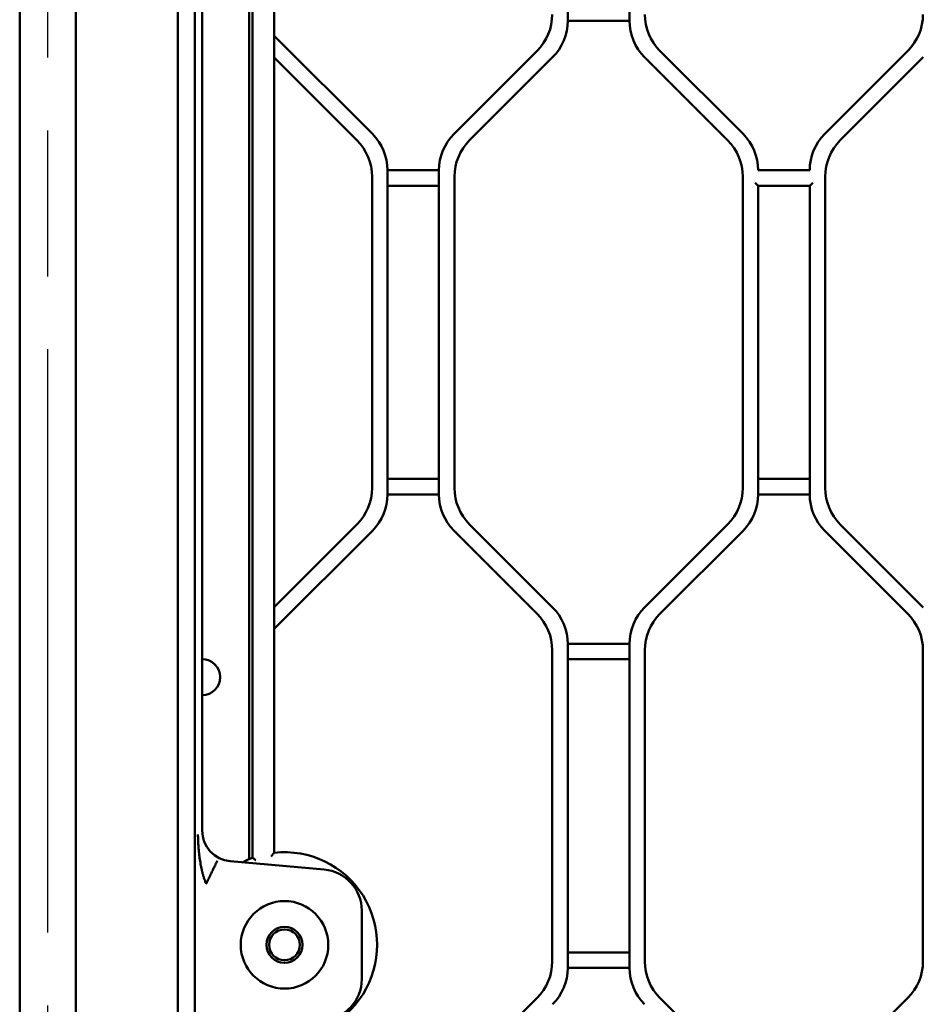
# Model space of a CAD drawing. Header units: millimetres. Extents: x 0 to 14369, y -869 to 2970.
# Tile 214 of 256: x 1132 to 1220, y 2457 to 2552. Entities that reach past the tile are written whole.
import ezdxf

# ---------------------------------------------------------------- set-up
doc = ezdxf.new("R2010")
doc.units = ezdxf.units.MM
doc.header["$LTSCALE"] = 10
doc.linetypes.add('CHAIN', pattern=[0.3543, 0.2362, -0.0295, 0.0591, -0.0295])
doc.layers.add('Mittellinie (ISO)', color=7, linetype='Continuous', lineweight=25)
doc.layers.add('Sichtbar (ISO)', color=7, linetype='Continuous', lineweight=50)

msp = doc.modelspace()

# ---------------------------------------------------------------- linework, layer by layer
at = {"layer": 'Mittellinie (ISO)', "linetype": 'CHAIN', "ltscale": 23.990969}
msp.add_line((1135.155, 1613.7), (1135.155, 2662.664), dxfattribs=at)
at = {"layer": 'Sichtbar (ISO)'}
for p, q in [((1132.436, 2395.362), (1132.436, 2597.082)), ((1137.873, 2597.082), (1137.873, 2395.362)), ((1157.155, 2471.458), (1157.155, 2596.805)), ((1157.155, 2596.805), (1157.155, 2471.458)), ((1155.055, 2595.871), (1155.055, 2470.963)), ((1155.055, 2470.963), (1155.055, 2595.871)), ((1154.729, 2470.836), (1154.729, 2595.67)), ((1147.784, 2402.378), (1147.784, 2587.982)), ((1149.447, 2587.982), (1149.447, 2404.105)), ((1150.155, 2587.275), (1150.155, 2473.615)), ((1185.655, 2552.274), (1185.655, 2582.545)), ((1185.655, 2582.545), (1185.655, 2552.274)), ((1191.655, 2580.704), (1191.655, 2552.274)), ((1191.655, 2552.274), (1191.655, 2580.704)), ((1185.655, 2552.274), (1191.655, 2552.274)), ((1191.655, 2552.274), (1185.655, 2552.274)), ((1166.69, 2541.289), (1157.155, 2550.825)), ((1157.155, 2550.825), (1166.69, 2541.289)), ((1182.69, 2549.36), (1174.619, 2541.289)), ((1174.619, 2541.289), (1182.69, 2549.36)), ((1202.69, 2541.289), (1194.619, 2549.36)), ((1202.69, 2541.289), (1194.619, 2549.36)), ((1218.69, 2549.36), (1210.619, 2541.289)), ((1218.69, 2549.36), (1210.619, 2541.289)), ((1157.155, 2548.703), (1165.19, 2540.668)), ((1165.19, 2540.668), (1157.155, 2548.703)), ((1176.119, 2540.668), (1184.19, 2548.739)), ((1184.19, 2548.739), (1176.119, 2540.668)), ((1193.119, 2548.739), (1201.19, 2540.668)), ((1201.19, 2540.668), (1193.119, 2548.739)), ((1212.119, 2540.668), (1220.19, 2548.739)), ((1212.119, 2540.668), (1220.19, 2548.739)), ((1173.155, 2537.753), (1168.155, 2537.753)), ((1168.155, 2506.274), (1168.155, 2537.753)), ((1168.155, 2537.753), (1173.155, 2537.753)), ((1168.155, 2537.753), (1168.155, 2506.274)), ((1173.155, 2537.753), (1173.155, 2506.274)), ((1173.155, 2506.274), (1173.155, 2537.753)), ((1209.155, 2537.753), (1204.155, 2537.753)), ((1166.655, 2506.896), (1166.655, 2537.132)), ((1166.655, 2537.132), (1166.655, 2506.896)), ((1174.655, 2506.896), (1174.655, 2537.132)), ((1174.655, 2537.132), (1174.655, 2506.896)), ((1202.655, 2537.132), (1202.655, 2506.896)), ((1202.655, 2506.896), (1202.655, 2537.132)), ((1203.855, 2536.553), (1204.155, 2536.253)), ((1209.155, 2536.253), (1209.455, 2536.553)), ((1210.655, 2506.896), (1210.655, 2537.132)), ((1210.655, 2506.896), (1210.655, 2537.132)), ((1168.155, 2536.253), (1173.155, 2536.253)), ((1173.155, 2536.253), (1168.155, 2536.253)), ((1204.155, 2506.274), (1204.155, 2536.253)), ((1204.155, 2536.253), (1209.155, 2536.253)), ((1204.155, 2536.253), (1204.155, 2506.274)), ((1209.155, 2536.253), (1209.155, 2506.274)), ((1209.155, 2506.274), (1209.155, 2536.253)), ((1173.155, 2507.774), (1168.155, 2507.774)), ((1168.155, 2507.774), (1173.155, 2507.774)), ((1209.155, 2507.774), (1204.155, 2507.774)), ((1204.155, 2507.774), (1209.155, 2507.774)), ((1168.155, 2506.274), (1173.155, 2506.274)), ((1173.155, 2506.274), (1168.155, 2506.274)), ((1204.155, 2506.274), (1209.155, 2506.274)), ((1209.155, 2506.274), (1204.155, 2506.274)), ((1165.19, 2503.36), (1157.155, 2495.325)), ((1157.155, 2495.325), (1165.19, 2503.36)), ((1184.19, 2495.289), (1176.119, 2503.36)), ((1176.119, 2503.36), (1184.19, 2495.289)), ((1201.19, 2503.36), (1193.119, 2495.289)), ((1193.119, 2495.289), (1201.19, 2503.36)), ((1220.19, 2495.289), (1212.119, 2503.36)), ((1220.19, 2495.289), (1212.119, 2503.36)), ((1157.155, 2493.203), (1166.69, 2502.739)), ((1166.69, 2502.739), (1157.155, 2493.203)), ((1174.619, 2502.739), (1182.69, 2494.668)), ((1182.69, 2494.668), (1174.619, 2502.739)), ((1194.619, 2494.668), (1202.69, 2502.739)), ((1202.69, 2502.739), (1194.619, 2494.668)), ((1210.619, 2502.739), (1218.69, 2494.668)), ((1218.69, 2494.668), (1210.619, 2502.739)), ((1185.655, 2460.274), (1185.655, 2491.753)), ((1191.655, 2491.753), (1185.655, 2491.753)), ((1185.655, 2491.753), (1185.655, 2460.274)), ((1185.655, 2491.753), (1191.655, 2491.753)), ((1191.655, 2491.753), (1191.655, 2460.274)), ((1191.655, 2460.274), (1191.655, 2491.753)), ((1184.155, 2491.132), (1184.155, 2460.896)), ((1184.155, 2460.896), (1184.155, 2491.132)), ((1193.155, 2460.896), (1193.155, 2491.132)), ((1193.155, 2491.132), (1193.155, 2460.896)), ((1220.155, 2491.132), (1220.155, 2460.896)), ((1220.155, 2460.896), (1220.155, 2491.132)), ((1185.655, 2490.253), (1191.655, 2490.253)), ((1191.655, 2490.253), (1185.655, 2490.253)), ((1162.003, 2469.833), (1152.89, 2470.631)), ((1165.655, 2459.179), (1165.655, 2465.849)), ((1191.655, 2461.774), (1185.655, 2461.774)), ((1185.655, 2461.774), (1191.655, 2461.774)), ((1185.655, 2460.274), (1191.655, 2460.274)), ((1191.655, 2460.274), (1185.655, 2460.274)), ((1182.69, 2457.36), (1174.619, 2449.289)), ((1174.619, 2449.289), (1182.69, 2457.36)), ((1202.69, 2449.289), (1194.619, 2457.36)), ((1194.619, 2457.36), (1202.69, 2449.289)), ((1218.69, 2457.36), (1210.619, 2449.289)), ((1210.619, 2449.289), (1218.69, 2457.36))]:
    msp.add_line(p, q, dxfattribs=at)
for radius in [4.25, 1.75, 1.5]:
    msp.add_circle((1158.155, 2462.514), radius, dxfattribs=at)
for centre, radius, start, end in [((1179.155, 2552.896), 5, 315, 0), ((1179.155, 2552.896), 5, 315, 0), ((1198.155, 2552.896), 5, 180, 225), ((1198.155, 2552.896), 5, 180, 225), ((1215.155, 2552.896), 5, 315, 0), ((1215.155, 2552.896), 5, 315, 0), ((1180.655, 2552.274), 5, 315, 0), ((1180.655, 2552.274), 5, 315, 0), ((1196.655, 2552.274), 5, 180, 225), ((1196.655, 2552.274), 5, 180, 225), ((1161.655, 2537.132), 5, 0, 45), ((1161.655, 2537.132), 5, 0, 45), ((1163.155, 2537.753), 5, 0, 45), ((1163.155, 2537.753), 5, 0, 45), ((1178.155, 2537.753), 5, 135, 180), ((1178.155, 2537.753), 5, 135, 180), ((1179.655, 2537.132), 5, 135, 180), ((1179.655, 2537.132), 5, 135, 180), ((1197.655, 2537.132), 5, 0, 45), ((1197.655, 2537.132), 5, 0, 45), ((1199.155, 2537.753), 5, 0, 45), ((1199.155, 2537.753), 5, 0, 45), ((1214.155, 2537.753), 5, 135, 180), ((1214.155, 2537.753), 5, 135, 180), ((1215.655, 2537.132), 5, 135, 180), ((1215.655, 2537.132), 5, 135, 180), ((1161.655, 2506.896), 5, 315, 0), ((1161.655, 2506.896), 5, 315, 0), ((1179.655, 2506.896), 5, 180, 225), ((1179.655, 2506.896), 5, 180, 225), ((1197.655, 2506.896), 5, 315, 0), ((1197.655, 2506.896), 5, 315, 0), ((1215.655, 2506.896), 5, 180, 225), ((1215.655, 2506.896), 5, 180, 225), ((1163.155, 2506.274), 5, 315, 0), ((1163.155, 2506.274), 5, 315, 0), ((1178.155, 2506.274), 5, 180, 225), ((1178.155, 2506.274), 5, 180, 225), ((1199.155, 2506.274), 5, 315, 0), ((1199.155, 2506.274), 5, 315, 0), ((1214.155, 2506.274), 5, 180, 225), ((1214.155, 2506.274), 5, 180, 225), ((1179.155, 2491.132), 5, 0, 45), ((1179.155, 2491.132), 5, 0, 45), ((1180.655, 2491.753), 5, 0, 45), ((1180.655, 2491.753), 5, 0, 45), ((1196.655, 2491.753), 5, 135, 180), ((1196.655, 2491.753), 5, 135, 180), ((1198.155, 2491.132), 5, 135, 180), ((1198.155, 2491.132), 5, 135, 180), ((1215.155, 2491.132), 5, 0, 45), ((1215.155, 2491.132), 5, 0, 45), ((1150.155, 2488.514), 1.75, 270, 90), ((1150.155, 2488.514), 1.75, 270, 90), ((1158.155, 2462.514), 9, 263.62063, 96.37937), ((1158.155, 2462.514), 9, 263.62063, 96.37937), ((1158.155, 2462.514), 9, 110.14789, 117.06484), ((1158.155, 2462.514), 9, 110.14789, 117.06484), ((1161.655, 2465.849), 4, 0, 85), ((1179.155, 2460.896), 5, 315, 0), ((1179.155, 2460.896), 5, 315, 0), ((1180.655, 2460.274), 5, 315, 0), ((1180.655, 2460.274), 5, 315, 0), ((1196.655, 2460.274), 5, 180, 225), ((1196.655, 2460.274), 5, 180, 225), ((1198.155, 2460.896), 5, 180, 225), ((1198.155, 2460.896), 5, 180, 225), ((1215.155, 2460.896), 5, 315, 0), ((1215.155, 2460.896), 5, 315, 0), ((1161.655, 2459.179), 4, 275, 0)]:
    msp.add_arc(centre, radius, start, end, dxfattribs=at)
msp.add_ellipse((1153.159, 2473.623), major_axis=(2.217, 2.032), ratio=0.997483, start_param=2.401083, end_param=3.882103, dxfattribs=at)
for points, knots in [([(1150.547, 2468.433), (1150.537, 2468.457), (1150.527, 2468.481), (1150.517, 2468.505), (1150.508, 2468.529), (1150.498, 2468.553), (1150.488, 2468.577), (1150.469, 2468.626), (1150.451, 2468.674), (1150.433, 2468.722), (1150.397, 2468.819), (1150.363, 2468.916), (1150.331, 2469.014), (1150.299, 2469.111), (1150.269, 2469.209), (1150.242, 2469.307), (1150.214, 2469.405), (1150.188, 2469.504), (1150.163, 2469.602), (1150.139, 2469.701), (1150.116, 2469.8), (1150.095, 2469.899), (1150.085, 2469.948), (1150.074, 2469.997), (1150.064, 2470.046), (1150.054, 2470.096), (1150.044, 2470.147), (1150.035, 2470.198), (1150.015, 2470.298), (1149.998, 2470.398), (1149.981, 2470.498), (1149.964, 2470.599), (1149.948, 2470.699), (1149.933, 2470.8), (1149.903, 2471.002), (1149.877, 2471.204), (1149.855, 2471.406), (1149.833, 2471.61), (1149.814, 2471.813), (1149.799, 2472.016), (1149.784, 2472.22), (1149.772, 2472.424), (1149.764, 2472.629), (1149.76, 2472.731), (1149.756, 2472.833), (1149.754, 2472.936), (1149.751, 2473.038), (1149.749, 2473.14), (1149.748, 2473.243)], [0, 0, 0, 0, 0.015705, 0.015705, 0.015705, 0.03138, 0.03138, 0.03138, 0.062649, 0.062649, 0.062649, 0.124911, 0.124911, 0.124911, 0.18694, 0.18694, 0.18694, 0.24887, 0.24887, 0.24887, 0.310808, 0.310808, 0.310808, 0.341196, 0.341196, 0.341196, 0.372827, 0.372827, 0.372827, 0.434978, 0.434978, 0.434978, 0.497285, 0.497285, 0.497285, 0.622389, 0.622389, 0.622389, 0.748068, 0.748068, 0.748068, 0.874064, 0.874064, 0.874064, 0.937067, 0.937067, 0.937067, 1, 1, 1, 1]), ([(1151.618, 2470.686), (1151.617, 2470.684), (1151.614, 2470.677), (1151.608, 2470.663), (1151.586, 2470.618), (1151.555, 2470.552), (1151.514, 2470.467), (1151.462, 2470.357), (1151.405, 2470.237), (1151.274, 2469.962), (1151.115, 2469.627), (1151.028, 2469.444), (1150.934, 2469.246), (1150.844, 2469.058), (1150.745, 2468.849), (1150.698, 2468.751), (1150.647, 2468.643), (1150.622, 2468.591), (1150.597, 2468.538), (1150.573, 2468.487), (1150.56, 2468.46), (1150.553, 2468.446), (1150.549, 2468.437), (1150.547, 2468.433)], [0.0000003, 0.0000003, 0.0000003, 0.0000003, 0.0414625, 0.0828765, 0.141432, 0.2000957, 0.2589043, 0.3178141, 0.3767853, 0.460324, 0.5438876, 0.6028575, 0.66175, 0.7205571, 0.7792206, 0.8206426, 0.8620446, 0.8913247, 0.9206154, 0.949923, 0.9706713, 0.9853285, 0.9999848, 0.9999848, 0.9999848, 0.9999848]), ([(1155.355, 2470.751), (1155.354, 2470.752), (1155.353, 2470.752), (1155.326, 2470.772), (1155.299, 2470.791), (1155.248, 2470.827), (1155.223, 2470.845), (1155.169, 2470.883), (1155.14, 2470.903), (1155.097, 2470.934), (1155.081, 2470.945), (1155.06, 2470.959), (1155.055, 2470.963), (1155.055, 2470.963)], [-0.10532467, -0.10532467, -0.10532467, -0.10532467, -0.10502345, -0.10502345, -0.09524236, -0.09524236, -0.08570226, -0.08570226, -0.07292863, -0.07292863, -0.06227989, -0.06227989, -0.05251173, -0.05251173, -0.05251173, -0.05251173]), ([(1155.055, 2470.963), (1155.055, 2470.963), (1155.06, 2470.959), (1155.081, 2470.945), (1155.097, 2470.934), (1155.14, 2470.903), (1155.169, 2470.883), (1155.223, 2470.845), (1155.248, 2470.827), (1155.299, 2470.791), (1155.326, 2470.772), (1155.353, 2470.752), (1155.354, 2470.752), (1155.355, 2470.751)], [0.05251173, 0.05251173, 0.05251173, 0.05251173, 0.06227989, 0.06227989, 0.07292863, 0.07292863, 0.08570226, 0.08570226, 0.09524236, 0.09524236, 0.10502345, 0.10502345, 0.10532467, 0.10532467, 0.10532467, 0.10532467]), ([(1156.855, 2471.116), (1156.856, 2471.117), (1156.856, 2471.118), (1156.891, 2471.158), (1156.924, 2471.197), (1156.987, 2471.269), (1157.017, 2471.303), (1157.07, 2471.363), (1157.093, 2471.389), (1157.126, 2471.426), (1157.137, 2471.438), (1157.151, 2471.454), (1157.155, 2471.458), (1157.155, 2471.458)], [-0.00037527, -0.00037527, -0.00037527, -0.00037527, 0, 0, 0.01533418, 0.01533418, 0.02963036, 0.02963036, 0.04248028, 0.04248028, 0.05178955, 0.05178955, 0.05982812, 0.05982812, 0.05982812, 0.05982812]), ([(1157.155, 2471.458), (1157.155, 2471.458), (1157.151, 2471.454), (1157.137, 2471.438), (1157.126, 2471.426), (1157.093, 2471.389), (1157.07, 2471.363), (1157.017, 2471.303), (1156.987, 2471.269), (1156.924, 2471.197), (1156.891, 2471.158), (1156.856, 2471.118), (1156.856, 2471.117), (1156.855, 2471.116)], [-0.05982812, -0.05982812, -0.05982812, -0.05982812, -0.05178955, -0.05178955, -0.04248028, -0.04248028, -0.02963036, -0.02963036, -0.01533418, -0.01533418, 0, 0, 0.00037526, 0.00037526, 0.00037526, 0.00037526])]:
    msp.add_open_spline(points, degree=3, knots=knots, dxfattribs=at)

doc.saveas('drawing.dxf')
